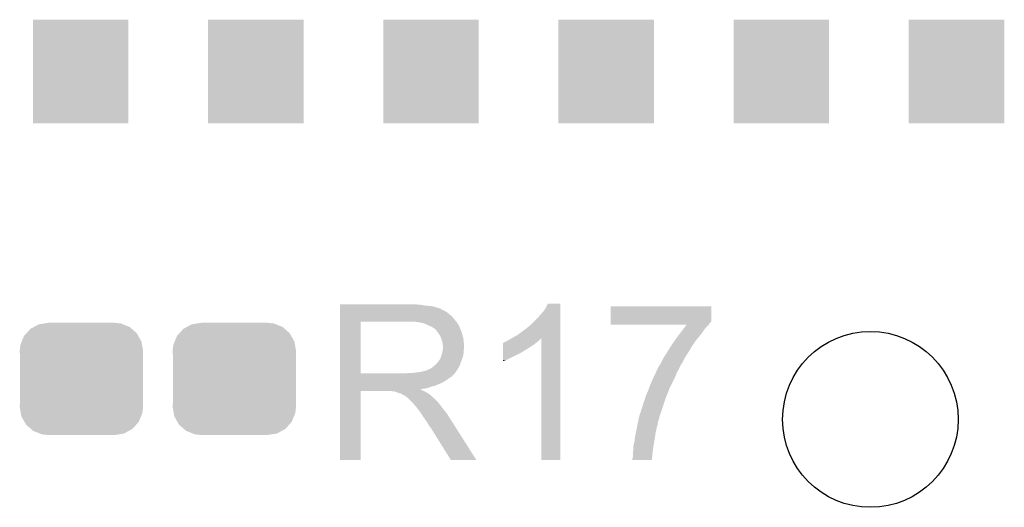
# Model space of a CAD drawing. Extents: x -1.3 to 24.2, y -3.9 to 53.4.
# Tile 22 of 42: x 5 to 11.2, y 22.2 to 25.2. Entities that reach past the tile are written whole.
import ezdxf

# ---------------------------------------------------------------- set-up
doc = ezdxf.new("R2010")
doc.units = 0
doc.layers.get('0').update_dxf_attribs({"linetype": 'CONTINUOUS'})
doc.layers.add('LTE_CAT_1_5_CLICK_V101_GTO', color=11, linetype='CONTINUOUS')
doc.layers.add('LTE_CAT_1_5_CLICK_V101_GTS', color=8, linetype='CONTINUOUS')

# ---------------------------------------------------------------- blocks, each defined once
blk = doc.blocks.new('CUSTOM_49')
for points in [[(-0.34504, 0.286174), (-0.320744, 0.31339), (0.348152, 0.286174), (0.317222, 0.31339)], [(-0.320744, 0.31339), (-0.298526, 0.325596), (0.317222, 0.31339), (0.30335, 0.325596)], [(-0.298526, 0.325596), (-0.268438, 0.342124), (0.30335, 0.325596), (0.2622, 0.342124)], [(-0.268438, 0.342124), (-0.233628, 0.347838), (0.2622, 0.342124), (0.247972, 0.347838)], [(-0.233628, 0.347838), (-0.20955, 0.35179), (0.247972, 0.347838), (0.20955, 0.35179)], [(-0.37475, 0.234078), (-0.360486, 0.26887), (0.377262, 0.234078), (0.357822, 0.26887)], [(-0.360486, 0.26887), (-0.34504, 0.286174), (0.357822, 0.26887), (0.348152, 0.286174)], [(-0.38735, 0.17526), (-0.383124, 0.213652), (0.38735, 0.17526), (0.380766, 0.213652)], [(-0.383124, 0.213652), (-0.37475, 0.234078), (0.380766, 0.213652), (0.377262, 0.234078)], [(-0.38608, 0.154124), (-0.38735, 0.17526), (0.38608, 0.154124), (0.38735, 0.17526)], [(-0.38608, -0.154124), (-0.38608, 0.154124), (0.38608, -0.154124), (0.38608, 0.154124)], [(-0.38735, -0.17526), (-0.38608, -0.154124), (0.38735, -0.17526), (0.38608, -0.154124)], [(-0.380764, -0.213652), (-0.38735, -0.17526), (0.383124, -0.213652), (0.38735, -0.17526)], [(-0.377262, -0.234078), (-0.380764, -0.213652), (0.374748, -0.234078), (0.383124, -0.213652)], [(-0.35782, -0.26887), (-0.377262, -0.234078), (0.360486, -0.26887), (0.374748, -0.234078)], [(-0.348152, -0.286174), (-0.35782, -0.26887), (0.345038, -0.286174), (0.360486, -0.26887)], [(-0.31722, -0.31339), (-0.348152, -0.286174), (0.320744, -0.31339), (0.345038, -0.286174)], [(-0.30335, -0.325596), (-0.31722, -0.31339), (0.298524, -0.325596), (0.320744, -0.31339)], [(-0.262198, -0.342124), (-0.30335, -0.325596), (0.268438, -0.342124), (0.298524, -0.325596)], [(-0.247972, -0.347838), (-0.262198, -0.342124), (0.233626, -0.347838), (0.268438, -0.342124)], [(-0.20955, -0.35179), (-0.247972, -0.347838), (0.20955, -0.35179), (0.233626, -0.347838)]]:
    blk.add_solid(points)
blk = doc.blocks.new('ROUND_51')
blk.add_circle((0, 0), 0.5512)
blk = doc.blocks.new('RECTANGLE_167')
blk.add_solid([(0.29972, 0.32512), (0.29972, -0.32512), (-0.29972, 0.32512), (-0.29972, -0.32512)])

msp = doc.modelspace()

# ---------------------------------------------------------------- linework, layer by layer
at = {"layer": 'LTE_CAT_1_5_CLICK_V101_GTO'}
for points in [[(7.00788, 23.45182), (7.007882, 23.45436), (7.51332, 23.45182), (7.48538, 23.45436)], [(7.00788, 23.44674), (7.00788, 23.45182), (7.543798, 23.44674), (7.51332, 23.45182)], [(7.00788, 23.4442), (7.00788, 23.44674), (7.57936, 23.4442), (7.543798, 23.44674)], [(7.00788, 23.43658), (7.00788, 23.4442), (7.609838, 23.43658), (7.57936, 23.4442)], [(7.00788, 23.4315), (7.00788, 23.43658), (7.625082, 23.4315), (7.609838, 23.43658)], [(7.00788, 23.42896), (7.00788, 23.4315), (7.637782, 23.42896), (7.625082, 23.4315)], [(7.00788, 23.428938), (7.00788, 23.42896), (7.64032, 23.428938), (7.637782, 23.42896)], [(7.00788, 23.426416), (7.00788, 23.428938), (7.640328, 23.426416), (7.64032, 23.428938)], [(7.00788, 23.42134), (7.00788, 23.426416), (7.64794, 23.42134), (7.640328, 23.426416)], [(8.28548, 23.41118), (8.30072, 23.434042), (8.392158, 23.41118), (8.392158, 23.434042)], [(8.30072, 23.434042), (8.313422, 23.459418), (8.392158, 23.434042), (8.39216, 23.459418)], [(8.313422, 23.459418), (8.313434, 23.45944), (8.39216, 23.459418), (8.313434, 23.45944)], [(8.707122, 23.347674), (8.70714, 23.441638), (9.339574, 23.347674), (9.33958, 23.441638)], [(8.70714, 23.441638), (8.707142, 23.44166), (9.33958, 23.441638), (8.707142, 23.44166)], [(7.007878, 23.357842), (7.00788, 23.37816), (7.72922, 23.357842), (7.711442, 23.37816)], [(7.00788, 23.41626), (7.00788, 23.42134), (7.660642, 23.41626), (7.64794, 23.42134)], [(7.00788, 23.4061), (7.00788, 23.41626), (7.678418, 23.4061), (7.660642, 23.41626)], [(7.00788, 23.3934), (7.00788, 23.4061), (7.69366, 23.3934), (7.678418, 23.4061)], [(7.00788, 23.37816), (7.00788, 23.3934), (7.711442, 23.37816), (7.69366, 23.3934)], [(8.206738, 23.327358), (8.24992, 23.37054), (8.392156, 23.327358), (8.392158, 23.37054)], [(8.24992, 23.37054), (8.28548, 23.41118), (8.392158, 23.37054), (8.392158, 23.41118)], [(7.007872, 23.022582), (7.007878, 23.34512), (7.1374, 23.022582), (7.137402, 23.34512)], [(7.007878, 23.34514), (7.007878, 23.357842), (7.739098, 23.34514), (7.72922, 23.357842)], [(7.007878, 23.34512), (7.007878, 23.34514), (7.137402, 23.34512), (7.44474, 23.34514)], [(7.515862, 23.34006), (7.482842, 23.34514), (7.743048, 23.34006), (7.739098, 23.34514)], [(7.534502, 23.334976), (7.515862, 23.34006), (7.747, 23.334976), (7.743048, 23.34006)], [(7.5438, 23.33244), (7.534502, 23.334976), (7.747004, 23.33244), (7.747, 23.334976)], [(7.543812, 23.332434), (7.5438, 23.33244), (7.747004, 23.332434), (7.747004, 23.33244)], [(7.56412, 23.32228), (7.543812, 23.332434), (7.75462, 23.32228), (7.747004, 23.332434)], [(7.5819, 23.31466), (7.56412, 23.32228), (7.757668, 23.31466), (7.75462, 23.32228)], [(7.59037, 23.30958), (7.5819, 23.31466), (7.7597, 23.30958), (7.757668, 23.31466)], [(7.5946, 23.307042), (7.59037, 23.30958), (7.760788, 23.307042), (7.7597, 23.30958)], [(7.602224, 23.30196), (7.5946, 23.307042), (7.762966, 23.30196), (7.760788, 23.307042)], [(8.14832, 23.28164), (8.1788, 23.3045), (8.392156, 23.28164), (8.392156, 23.3045)], [(8.1788, 23.3045), (8.206738, 23.327358), (8.392156, 23.3045), (8.392156, 23.327358)], [(8.70712, 23.33752), (8.707122, 23.347674), (9.32942, 23.33752), (9.339574, 23.347674)], [(8.70712, 23.3299), (8.70712, 23.33752), (9.32434, 23.3299), (9.32942, 23.33752)], [(8.70712, 23.327382), (8.70712, 23.3299), (9.32245, 23.327382), (9.32434, 23.3299)], [(9.184596, 23.32736), (8.70712, 23.327382), (9.322434, 23.32736), (9.32245, 23.327382)], [(9.159362, 23.29434), (9.169066, 23.307038), (9.29386, 23.29434), (9.304018, 23.307038)], [(9.169066, 23.307038), (9.178772, 23.31974), (9.304018, 23.307038), (9.316718, 23.31974)], [(9.178772, 23.31974), (9.184596, 23.32736), (9.316718, 23.31974), (9.322434, 23.32736)], [(7.604764, 23.301952), (7.602224, 23.30196), (7.76297, 23.301952), (7.762966, 23.30196)], [(7.61238, 23.2918), (7.604764, 23.301952), (7.76732, 23.2918), (7.76297, 23.301952)], [(7.62, 23.28164), (7.61238, 23.2918), (7.770708, 23.28164), (7.76732, 23.2918)], [(7.629072, 23.26894), (7.62, 23.28164), (7.77494, 23.26894), (7.770708, 23.28164)], [(7.6327, 23.263858), (7.629072, 23.26894), (7.776466, 23.263858), (7.77494, 23.26894)], [(7.64286, 23.243538), (7.6327, 23.263858), (7.78256, 23.243538), (7.776466, 23.263858)], [(7.64794, 23.2283), (7.64286, 23.243538), (7.784084, 23.2283), (7.78256, 23.243538)], [(8.067038, 23.23084), (8.083962, 23.240994), (8.26008, 23.23084), (8.270234, 23.240994)], [(8.083962, 23.240994), (8.083972, 23.241), (8.270234, 23.240994), (8.272758, 23.241)], [(8.083972, 23.241), (8.09244, 23.24608), (8.392154, 23.241), (8.392154, 23.24608)], [(8.09244, 23.24608), (8.120382, 23.26132), (8.392154, 23.24608), (8.392154, 23.26132)], [(8.120382, 23.26132), (8.14832, 23.28164), (8.392154, 23.26132), (8.392156, 23.28164)], [(8.27278, 22.479022), (8.272758, 23.241), (8.392138, 22.479022), (8.392154, 23.241)], [(9.102882, 23.21814), (9.1186, 23.241), (9.23544, 23.21814), (9.253218, 23.241)], [(9.1186, 23.241002), (9.132186, 23.25878), (9.25322, 23.241002), (9.26846, 23.25878)], [(9.1186, 23.241), (9.1186, 23.241002), (9.253218, 23.241), (9.25322, 23.241002)], [(9.132186, 23.25878), (9.159362, 23.29434), (9.26846, 23.25878), (9.29386, 23.29434)], [(7.650844, 23.21814), (7.64794, 23.2283), (7.7851, 23.21814), (7.784084, 23.2283)], [(7.65302, 23.210518), (7.650844, 23.21814), (7.785736, 23.210518), (7.7851, 23.21814)], [(7.653022, 23.197818), (7.65302, 23.210518), (7.786794, 23.197818), (7.785736, 23.210518)], [(7.65556, 23.190196), (7.653022, 23.197818), (7.78743, 23.190196), (7.786794, 23.197818)], [(7.654106, 23.177498), (7.65556, 23.18766), (7.787638, 23.177498), (7.787638, 23.18766)], [(7.65556, 23.187662), (7.65556, 23.190196), (7.78764, 23.187662), (7.78743, 23.190196)], [(7.65556, 23.18766), (7.65556, 23.187662), (7.787638, 23.18766), (7.78764, 23.187662)], [(8.031494, 23.17496), (8.031496, 23.1902), (8.183882, 23.17496), (8.20674, 23.1902)], [(8.031496, 23.1902), (8.0315, 23.2029), (8.20674, 23.1902), (8.227058, 23.2029)], [(8.0315, 23.2029), (8.031502, 23.21306), (8.227058, 23.2029), (8.23925, 23.21306)], [(8.031502, 23.21306), (8.034026, 23.213066), (8.23925, 23.21306), (8.239258, 23.213066)], [(8.034026, 23.213066), (8.03656, 23.2156), (8.239258, 23.213066), (8.2423, 23.2156)], [(8.03656, 23.2156), (8.036564, 23.215602), (8.2423, 23.2156), (8.242302, 23.215602)], [(8.036564, 23.215602), (8.041642, 23.21814), (8.242302, 23.215602), (8.245474, 23.21814)], [(8.041642, 23.21814), (8.049264, 23.220682), (8.245474, 23.21814), (8.248652, 23.220682)], [(8.049264, 23.220682), (8.056878, 23.225758), (8.248652, 23.220682), (8.254998, 23.225758)], [(8.056878, 23.225758), (8.056882, 23.22576), (8.254998, 23.225758), (8.255, 23.22576)], [(8.056882, 23.22576), (8.067038, 23.23084), (8.255, 23.22576), (8.26008, 23.23084)], [(9.07161, 23.16988), (9.087486, 23.195282), (9.20496, 23.16988), (9.2202, 23.195282)], [(9.087486, 23.195282), (9.09066, 23.20036), (9.2202, 23.195282), (9.223584, 23.20036)], [(9.09066, 23.20036), (9.102882, 23.21814), (9.223584, 23.20036), (9.23544, 23.21814)], [(7.637778, 23.113998), (7.642858, 23.126698), (7.775398, 23.113998), (7.780016, 23.126698)], [(7.642858, 23.1267), (7.6454, 23.139398), (7.780018, 23.1267), (7.782558, 23.139398)], [(7.642858, 23.126698), (7.642858, 23.1267), (7.780016, 23.126698), (7.780018, 23.1267)], [(7.6454, 23.139398), (7.650478, 23.152098), (7.782558, 23.139398), (7.7851, 23.152098)], [(7.650478, 23.152098), (7.653018, 23.169876), (7.7851, 23.152098), (7.7851, 23.169876)], [(7.653018, 23.169876), (7.654106, 23.177498), (7.7851, 23.169876), (7.787638, 23.177498)], [(8.03148, 23.10638), (8.031486, 23.13686), (8.054338, 23.10638), (8.1153, 23.13686)], [(8.031486, 23.13686), (8.031488, 23.14448), (8.1153, 23.13686), (8.133078, 23.14448)], [(8.031488, 23.14448), (8.03149, 23.1521), (8.133078, 23.14448), (8.145782, 23.1521)], [(8.03149, 23.15972), (8.031494, 23.17496), (8.158476, 23.15972), (8.183882, 23.17496)], [(8.03149, 23.159698), (8.03149, 23.15972), (8.15594, 23.159698), (8.158476, 23.15972)], [(8.03149, 23.157174), (8.03149, 23.159698), (8.155926, 23.157174), (8.15594, 23.159698)], [(8.03149, 23.1521), (8.03149, 23.157174), (8.145782, 23.1521), (8.155926, 23.157174)], [(9.037318, 23.113998), (9.042402, 23.124162), (9.1694, 23.113998), (9.175866, 23.124162)], [(9.042402, 23.124162), (9.05256, 23.1394), (9.175866, 23.124162), (9.185564, 23.1394)], [(9.05256, 23.1394), (9.07161, 23.16988), (9.185564, 23.1394), (9.20496, 23.16988)], [(7.579358, 23.053038), (7.601582, 23.070818), (7.749328, 23.053038), (7.7597, 23.070818)], [(7.601582, 23.070818), (7.604758, 23.073358), (7.7597, 23.070818), (7.760622, 23.073358)], [(7.604758, 23.073358), (7.61746, 23.08606), (7.760622, 23.073358), (7.76524, 23.08606)], [(7.61746, 23.08606), (7.627618, 23.098758), (7.76524, 23.08606), (7.769858, 23.098758)], [(7.627618, 23.098758), (7.630158, 23.1013), (7.769858, 23.098758), (7.770782, 23.1013)], [(7.630158, 23.1013), (7.6327, 23.106378), (7.770782, 23.1013), (7.772628, 23.106378)], [(7.6327, 23.106378), (7.637778, 23.113998), (7.772628, 23.106378), (7.775398, 23.113998)], [(8.03148, 23.09879), (8.03148, 23.10638), (8.03148, 23.09879), (8.054338, 23.10638)], [(8.99735, 23.040342), (9.00464, 23.05558), (9.1313, 23.040342), (9.13892, 23.05558)], [(9.00464, 23.05558), (9.010718, 23.06828), (9.13892, 23.05558), (9.144, 23.06828)], [(9.010718, 23.06828), (9.011934, 23.07082), (9.144, 23.06828), (9.145692, 23.07082)], [(9.011934, 23.07082), (9.014466, 23.070834), (9.145692, 23.07082), (9.145702, 23.070834)], [(9.014466, 23.070834), (9.016998, 23.075896), (9.145702, 23.070834), (9.149078, 23.075896)], [(9.016998, 23.075896), (9.017002, 23.075902), (9.149078, 23.075896), (9.14908, 23.075902)], [(9.017002, 23.075902), (9.022068, 23.083504), (9.14908, 23.075902), (9.151616, 23.083504)], [(9.022068, 23.083504), (9.02208, 23.08352), (9.151616, 23.083504), (9.154146, 23.08352)], [(9.02208, 23.08352), (9.02716, 23.096222), (9.154146, 23.08352), (9.160502, 23.096222)], [(9.02716, 23.096222), (9.03478, 23.10892), (9.160502, 23.096222), (9.166858, 23.10892)], [(9.03478, 23.10892), (9.037318, 23.113998), (9.166858, 23.10892), (9.1694, 23.113998)], [(7.00787, 23.00986), (7.007872, 23.012394), (7.719038, 23.00986), (7.71906, 23.012394)], [(7.00787, 23.009854), (7.00787, 23.00986), (7.716514, 23.009854), (7.719038, 23.00986)], [(7.00787, 22.9997), (7.00787, 23.009854), (7.70636, 22.9997), (7.716514, 23.009854)], [(7.00787, 22.98954), (7.00787, 22.9997), (7.69112, 22.98954), (7.70636, 22.9997)], [(7.007872, 23.02256), (7.007872, 23.022582), (7.426958, 23.02256), (7.1374, 23.022582)], [(7.007872, 23.012394), (7.007872, 23.02256), (7.71906, 23.012394), (7.72922, 23.02256)], [(7.426958, 23.02256), (7.444724, 23.025098), (7.72922, 23.02256), (7.731758, 23.025098)], [(7.444724, 23.025098), (7.44474, 23.0251), (7.731758, 23.025098), (7.731758, 23.0251)], [(7.465058, 23.0251), (7.510778, 23.03018), (7.731758, 23.0251), (7.735146, 23.03018)], [(7.510778, 23.03018), (7.551418, 23.04034), (7.735146, 23.03018), (7.741922, 23.04034)], [(7.553956, 23.04034), (7.561576, 23.045418), (7.741922, 23.04034), (7.744884, 23.045418)], [(7.561576, 23.045418), (7.569198, 23.04796), (7.744884, 23.045418), (7.746366, 23.04796)], [(7.569198, 23.04796), (7.579358, 23.053038), (7.746366, 23.04796), (7.749328, 23.053038)], [(8.95858, 22.95652), (8.97936, 23.00224), (9.09066, 22.95652), (9.11352, 23.00224)], [(8.97936, 23.00224), (8.98398, 23.0124), (9.11352, 23.00224), (9.11733, 23.0124)], [(8.98398, 23.0124), (8.98884, 23.02256), (9.11733, 23.0124), (9.12114, 23.02256)], [(8.98884, 23.02256), (8.99735, 23.040342), (9.12114, 23.02256), (9.1313, 23.040342)], [(7.00787, 22.981918), (7.00787, 22.98954), (7.680958, 22.981918), (7.69112, 22.98954)], [(7.00787, 22.96668), (7.00787, 22.981918), (7.65556, 22.96668), (7.680958, 22.981918)], [(7.00787, 22.95906), (7.00787, 22.96668), (7.64032, 22.95906), (7.65556, 22.96668)], [(7.00787, 22.94382), (7.00787, 22.95906), (7.604758, 22.94382), (7.64032, 22.95906)], [(7.00787, 22.938738), (7.00787, 22.94382), (7.581898, 22.938738), (7.604758, 22.94382)], [(7.00787, 22.93112), (7.00787, 22.938738), (7.561578, 22.93112), (7.581898, 22.938738)], [(8.948902, 22.931118), (8.95858, 22.95652), (9.07796, 22.931118), (9.09066, 22.95652)], [(7.00786, 22.479022), (7.007868, 22.910778), (7.137378, 22.479022), (7.1374, 22.910778)], [(7.007868, 22.920958), (7.00787, 22.923466), (7.515864, 22.920958), (7.513352, 22.923466)], [(7.007868, 22.918418), (7.007868, 22.920958), (7.520942, 22.918418), (7.515864, 22.920958)], [(7.007868, 22.91334), (7.007868, 22.918418), (7.52856, 22.91334), (7.520942, 22.918418)], [(7.007868, 22.9108), (7.007868, 22.91334), (7.534912, 22.9108), (7.52856, 22.91334)], [(7.007868, 22.910778), (7.007868, 22.9108), (7.1374, 22.910778), (7.330438, 22.9108)], [(7.00787, 22.92604), (7.00787, 22.93112), (7.538718, 22.92604), (7.561578, 22.93112)], [(7.00787, 22.923466), (7.00787, 22.92604), (7.513352, 22.923466), (7.538718, 22.92604)], [(7.340598, 22.90826), (7.330438, 22.9108), (7.541262, 22.90826), (7.534912, 22.9108)], [(7.355834, 22.905726), (7.353294, 22.90826), (7.545486, 22.905726), (7.541262, 22.90826)], [(7.358376, 22.90572), (7.355834, 22.905726), (7.545496, 22.90572), (7.545486, 22.905726)], [(7.378698, 22.898102), (7.358376, 22.90572), (7.558192, 22.898102), (7.545496, 22.90572)], [(7.388858, 22.895562), (7.378698, 22.898102), (7.562424, 22.895562), (7.558192, 22.898102)], [(7.39394, 22.89302), (7.388858, 22.895562), (7.56666, 22.89302), (7.562424, 22.895562)], [(7.399018, 22.89048), (7.39394, 22.89302), (7.569836, 22.89048), (7.56666, 22.89302)], [(7.406638, 22.885402), (7.399018, 22.89048), (7.576184, 22.885402), (7.569836, 22.89048)], [(7.411716, 22.882862), (7.406638, 22.885402), (7.579358, 22.882862), (7.576184, 22.885402)], [(7.414254, 22.88286), (7.411716, 22.882862), (7.57936, 22.88286), (7.579358, 22.882862)], [(7.4168, 22.880322), (7.414254, 22.88286), (7.581898, 22.880322), (7.57936, 22.88286)], [(7.42696, 22.8727), (7.4168, 22.880322), (7.58952, 22.8727), (7.581898, 22.880322)], [(7.430136, 22.87016), (7.42696, 22.8727), (7.59206, 22.87016), (7.58952, 22.8727)], [(7.436488, 22.865078), (7.430136, 22.87016), (7.599682, 22.865078), (7.59206, 22.87016)], [(8.92048, 22.854918), (8.925812, 22.8727), (9.049172, 22.854918), (9.0551, 22.8727)], [(8.925812, 22.8727), (8.9281, 22.880322), (9.0551, 22.8727), (9.058274, 22.880322)], [(8.9281, 22.880322), (8.93826, 22.90318), (9.058274, 22.880322), (9.067798, 22.90318)], [(8.93826, 22.903182), (8.948902, 22.931118), (9.0678, 22.903182), (9.07796, 22.931118)], [(8.93826, 22.90318), (8.93826, 22.903182), (9.067798, 22.90318), (9.0678, 22.903182)], [(7.439658, 22.862542), (7.436488, 22.865078), (7.602218, 22.862542), (7.599682, 22.865078)], [(7.462522, 22.839678), (7.439658, 22.862542), (7.62508, 22.839678), (7.602218, 22.862542)], [(7.470138, 22.83206), (7.462522, 22.839678), (7.630796, 22.83206), (7.62508, 22.839678)], [(7.477758, 22.8219), (7.470138, 22.83206), (7.638416, 22.8219), (7.630796, 22.83206)], [(7.47903, 22.81936), (7.477758, 22.8219), (7.64032, 22.81936), (7.638416, 22.8219)], [(7.480294, 22.816834), (7.47903, 22.81936), (7.642286, 22.816834), (7.64032, 22.81936)], [(7.48283, 22.81682), (7.480294, 22.816834), (7.642296, 22.81682), (7.642286, 22.816834)], [(7.498076, 22.7965), (7.48283, 22.81682), (7.6581, 22.7965), (7.642296, 22.81682)], [(8.900162, 22.796502), (8.90669, 22.81174), (9.029504, 22.796502), (9.03478, 22.81174)], [(8.90669, 22.81174), (8.90778, 22.814282), (9.03478, 22.81174), (9.035626, 22.814282)], [(8.90778, 22.814282), (8.912862, 22.834602), (9.035626, 22.814282), (9.0424, 22.834602)], [(8.912862, 22.834602), (8.92048, 22.854918), (9.0424, 22.834602), (9.049172, 22.854918)], [(7.51332, 22.77618), (7.498076, 22.7965), (7.674356, 22.77618), (7.6581, 22.7965)], [(7.516708, 22.771098), (7.51332, 22.77618), (7.67842, 22.771098), (7.674356, 22.77618)], [(7.535334, 22.74316), (7.516708, 22.771098), (7.6962, 22.74316), (7.67842, 22.771098)], [(8.885252, 22.745696), (8.887462, 22.75586), (9.01192, 22.745696), (9.015438, 22.75586)], [(8.887462, 22.75586), (8.89254, 22.7711), (9.015438, 22.75586), (9.020712, 22.7711)], [(8.89254, 22.7711), (8.89762, 22.783802), (9.020712, 22.7711), (9.025108, 22.783802)], [(8.89762, 22.783802), (8.900162, 22.796502), (9.025108, 22.783802), (9.029504, 22.796502)], [(7.5438, 22.73046), (7.535334, 22.74316), (7.704258, 22.73046), (7.6962, 22.74316)], [(7.5565, 22.712682), (7.5438, 22.73046), (7.715538, 22.712682), (7.704258, 22.73046)], [(7.56666, 22.694898), (7.5565, 22.712682), (7.726822, 22.694898), (7.715538, 22.712682)], [(7.569198, 22.689826), (7.56666, 22.694898), (7.73004, 22.689826), (7.726822, 22.694898)], [(7.574274, 22.687282), (7.569198, 22.689826), (7.731654, 22.687282), (7.73004, 22.689826)], [(7.576822, 22.6822), (7.574274, 22.687282), (7.734878, 22.6822), (7.731654, 22.687282)], [(8.86968, 22.6695), (8.87245, 22.684738), (8.994502, 22.6695), (8.99668, 22.684738)], [(8.87245, 22.684738), (8.87476, 22.69744), (8.99668, 22.684738), (9.000912, 22.69744)], [(8.87476, 22.69744), (8.87531, 22.699978), (9.000912, 22.69744), (9.001758, 22.699978)], [(8.87531, 22.699978), (8.878624, 22.71522), (9.001758, 22.699978), (9.0043, 22.71522)], [(8.878624, 22.71522), (8.880834, 22.72538), (9.0043, 22.71522), (9.006842, 22.72538)], [(8.880834, 22.72538), (8.884146, 22.740618), (9.006842, 22.72538), (9.011918, 22.740618)], [(8.884146, 22.740618), (8.885252, 22.745696), (9.011918, 22.740618), (9.01192, 22.745696)], [(7.703818, 22.47901), (7.576822, 22.6822), (7.863794, 22.47901), (7.734878, 22.6822)], [(8.85952, 22.62124), (8.860648, 22.62632), (8.985622, 22.62124), (8.98652, 22.62632)], [(8.860648, 22.62632), (8.8646, 22.6441), (8.98652, 22.62632), (8.988494, 22.6441)], [(8.8646, 22.6441), (8.865614, 22.649178), (8.988494, 22.6441), (8.98906, 22.649178)], [(8.865614, 22.649178), (8.86917, 22.666958), (8.98906, 22.649178), (8.99414, 22.666958)], [(8.86917, 22.666958), (8.86968, 22.6695), (8.99414, 22.666958), (8.994502, 22.6695)], [(8.84936, 22.55774), (8.8519, 22.57552), (8.97509, 22.55774), (8.977756, 22.57552)], [(8.8519, 22.57552), (8.853804, 22.58314), (8.977756, 22.57552), (8.9789, 22.58314)], [(8.853804, 22.58314), (8.85698, 22.595842), (8.9789, 22.58314), (8.98114, 22.595842)], [(8.85698, 22.595842), (8.85952, 22.62124), (8.98114, 22.595842), (8.985622, 22.62124)], [(8.84428, 22.489162), (8.84682, 22.499322), (8.96715, 22.489162), (8.968122, 22.499322)], [(8.84682, 22.524722), (8.848088, 22.53234), (8.97055, 22.524722), (8.97128, 22.53234)], [(8.84682, 22.499322), (8.84682, 22.524722), (8.968122, 22.499322), (8.97055, 22.524722)], [(8.848088, 22.53234), (8.84936, 22.539962), (8.97128, 22.53234), (8.972422, 22.539962)], [(8.84936, 22.539962), (8.84936, 22.55774), (8.972422, 22.539962), (8.97509, 22.55774)], [(7.137378, 22.479), (7.00786, 22.479022), (7.137378, 22.479), (7.137378, 22.479022)], [(7.8638, 22.479), (7.863794, 22.47901), (7.8638, 22.479), (7.703818, 22.47901)], [(8.392138, 22.479), (8.27278, 22.479022), (8.392138, 22.479), (8.392138, 22.479022)], [(8.84428, 22.479022), (8.84428, 22.489162), (8.966182, 22.479022), (8.96715, 22.489162)], [(8.96618, 22.479), (8.84428, 22.479022), (8.96618, 22.479), (8.966182, 22.479022)]]:
    msp.add_solid(points, dxfattribs=at)

# ---------------------------------------------------------------- block references
at = {"layer": 'LTE_CAT_1_5_CLICK_V101_GTS'}
for name, p in [('RECTANGLE_167', (5.37972, 24.91486)), ('RECTANGLE_167', (6.47954, 24.91486)), ('RECTANGLE_167', (7.57936, 24.91486)), ('RECTANGLE_167', (8.67918, 24.91486)), ('RECTANGLE_167', (9.779, 24.91486)), ('RECTANGLE_167', (10.87882, 24.91486)), ('CUSTOM_49', (5.3848, 22.987)), ('CUSTOM_49', (6.34492, 22.987)), ('ROUND_51', (10.3378, 22.733))]:
    msp.add_blockref(name, p, dxfattribs=at)

doc.saveas('drawing.dxf')
